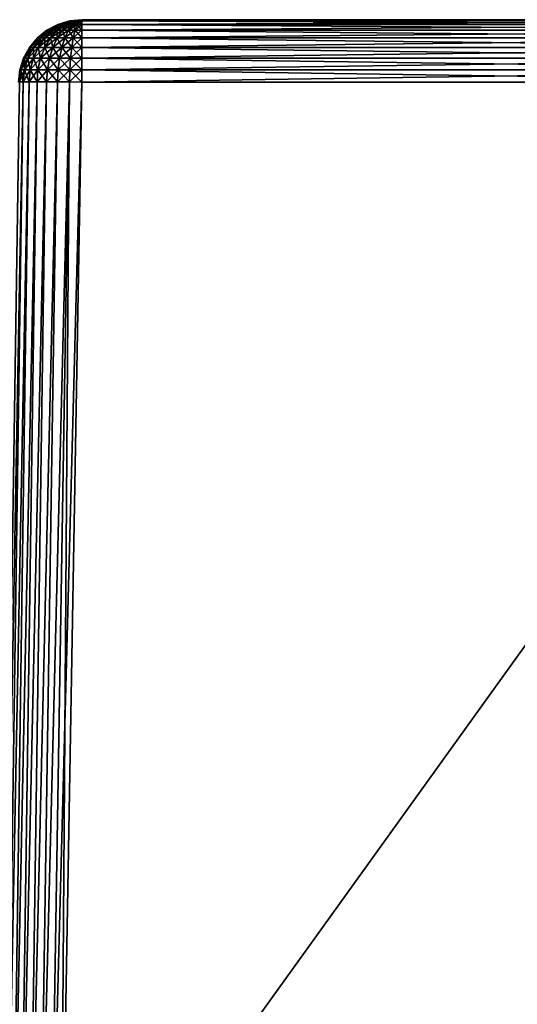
# Model space of a CAD drawing. Header units: metres. Extents: x -59 to 28, y 0 to 1560.
# Tile 52 of 117: x 19.68 to 23.59, y 77.56 to 85.3. Entities that reach past the tile are written whole.
import ezdxf

# ---------------------------------------------------------------- set-up
doc = ezdxf.new("R2010")
doc.units = ezdxf.units.M

msp = doc.modelspace()

# ---------------------------------------------------------------- linework, layer by layer
at = {"layer": 'ELYT3PV156'}
for points in [[(19.890841, 85.217545, 645.665894), (19.890841, 85.217545, 854.334106), (19.976576, 85.262772, 645.665894)], [(19.890841, 85.217545, 854.334106), (19.976576, 85.262772, 854.334106), (19.976576, 85.262772, 645.665894)], [(19.976576, 85.262772, 854.334106), (19.890841, 85.217545, 854.334106), (19.896126, 85.217545, 854.387756)], [(19.896126, 85.217545, 645.612244), (19.890841, 85.217545, 645.665894), (19.980213, 85.262772, 645.628967)], [(19.890841, 85.217545, 645.665894), (19.976576, 85.262772, 645.665894), (19.980213, 85.262772, 645.628967)], [(19.980213, 85.262772, 854.371033), (19.976576, 85.262772, 854.334106), (19.896126, 85.217545, 854.387756)], [(19.980213, 85.262772, 854.371033), (19.896126, 85.217545, 854.387756), (19.911779, 85.217545, 854.439331)], [(19.911779, 85.217545, 645.560669), (19.896126, 85.217545, 645.612244), (19.990986, 85.262772, 645.593445)], [(19.896126, 85.217545, 645.612244), (19.980213, 85.262772, 645.628967), (19.990986, 85.262772, 645.593445)], [(19.990986, 85.262772, 854.406555), (19.980213, 85.262772, 854.371033), (19.911779, 85.217545, 854.439331)], [(19.990986, 85.262772, 854.406555), (19.911779, 85.217545, 854.439331), (19.937197, 85.217545, 854.486938)], [(19.937197, 85.217545, 645.513062), (19.911779, 85.217545, 645.560669), (20.008482, 85.262772, 645.56073)], [(19.911779, 85.217545, 645.560669), (19.990986, 85.262772, 645.593445), (20.008482, 85.262772, 645.56073)], [(20.008482, 85.262772, 854.43927), (19.990986, 85.262772, 854.406555), (19.937197, 85.217545, 854.486938)], [(20.008482, 85.262772, 854.43927), (19.937197, 85.217545, 854.486938), (19.971403, 85.217545, 854.528625)], [(19.971403, 85.217545, 645.471375), (19.937197, 85.217545, 645.513062), (20.032026, 85.262772, 645.532043)], [(19.937197, 85.217545, 645.513062), (20.008482, 85.262772, 645.56073), (20.032026, 85.262772, 645.532043)], [(20.032026, 85.262772, 854.467957), (20.008482, 85.262772, 854.43927), (19.971403, 85.217545, 854.528625)], [(20.032026, 85.262772, 854.467957), (19.971403, 85.217545, 854.528625), (20.013084, 85.217545, 854.562805)], [(20.013084, 85.217545, 645.437195), (19.971403, 85.217545, 645.471375), (20.060717, 85.262772, 645.508484)], [(19.971403, 85.217545, 645.471375), (20.032026, 85.262772, 645.532043), (20.060717, 85.262772, 645.508484)], [(19.976576, 85.262772, 645.665894), (19.976576, 85.262772, 854.334106), (20.069424, 85.290604, 645.665894)], [(19.976576, 85.262772, 854.334106), (20.069424, 85.290604, 854.334106), (20.069424, 85.290604, 645.665894)], [(20.069424, 85.290604, 854.334106), (19.976576, 85.262772, 854.334106), (19.980213, 85.262772, 854.371033)], [(19.980213, 85.262772, 645.628967), (19.976576, 85.262772, 645.665894), (20.071278, 85.290604, 645.647095)], [(19.976576, 85.262772, 645.665894), (20.069424, 85.290604, 645.665894), (20.071278, 85.290604, 645.647095)], [(20.071278, 85.290604, 854.352905), (20.069424, 85.290604, 854.334106), (19.980213, 85.262772, 854.371033)], [(20.071278, 85.290604, 854.352905), (19.980213, 85.262772, 854.371033), (19.990986, 85.262772, 854.406555)], [(19.990986, 85.262772, 645.593445), (19.980213, 85.262772, 645.628967), (20.076769, 85.290604, 645.628967)], [(19.980213, 85.262772, 645.628967), (20.071278, 85.290604, 645.647095), (20.076769, 85.290604, 645.628967)], [(20.076769, 85.290604, 854.371033), (20.071278, 85.290604, 854.352905), (19.990986, 85.262772, 854.406555)], [(20.076769, 85.290604, 854.371033), (19.990986, 85.262772, 854.406555), (20.008482, 85.262772, 854.43927)], [(20.008482, 85.262772, 645.56073), (19.990986, 85.262772, 645.593445), (20.085684, 85.290604, 645.612305)], [(19.990986, 85.262772, 645.593445), (20.076769, 85.290604, 645.628967), (20.085684, 85.290604, 645.612305)], [(20.085684, 85.290604, 854.387695), (20.076769, 85.290604, 854.371033), (20.008482, 85.262772, 854.43927)], [(20.085684, 85.290604, 854.387695), (20.008482, 85.262772, 854.43927), (20.032026, 85.262772, 854.467957)], [(20.032026, 85.262772, 645.532043), (20.008482, 85.262772, 645.56073), (20.097681, 85.290604, 645.597656)], [(20.008482, 85.262772, 645.56073), (20.085684, 85.290604, 645.612305), (20.097681, 85.290604, 645.597656)], [(20.060717, 85.262772, 854.491516), (20.032026, 85.262772, 854.467957), (20.013084, 85.217545, 854.562805)], [(20.060717, 85.262772, 854.491516), (20.013084, 85.217545, 854.562805), (20.060638, 85.217545, 854.588196)], [(20.060638, 85.217545, 645.411804), (20.013084, 85.217545, 645.437195), (20.093449, 85.262772, 645.490967)], [(20.013084, 85.217545, 645.437195), (20.060717, 85.262772, 645.508484), (20.093449, 85.262772, 645.490967)], [(20.097681, 85.290604, 854.402344), (20.085684, 85.290604, 854.387695), (20.032026, 85.262772, 854.467957)], [(20.097681, 85.290604, 854.402344), (20.032026, 85.262772, 854.467957), (20.060717, 85.262772, 854.491516)], [(20.060717, 85.262772, 645.508484), (20.032026, 85.262772, 645.532043), (20.112301, 85.290604, 645.585693)], [(20.032026, 85.262772, 645.532043), (20.097681, 85.290604, 645.597656), (20.112301, 85.290604, 645.585693)], [(20.093449, 85.262772, 854.509033), (20.060717, 85.262772, 854.491516), (20.060638, 85.217545, 854.588196)], [(20.093449, 85.262772, 854.509033), (20.060638, 85.217545, 854.588196), (20.112238, 85.217545, 854.603882)], [(20.112238, 85.217545, 645.396118), (20.060638, 85.217545, 645.411804), (20.128963, 85.262772, 645.480225)], [(20.060638, 85.217545, 645.411804), (20.093449, 85.262772, 645.490967), (20.128963, 85.262772, 645.480225)], [(20.112301, 85.290604, 854.414307), (20.097681, 85.290604, 854.402344), (20.060717, 85.262772, 854.491516)], [(20.112301, 85.290604, 854.414307), (20.060717, 85.262772, 854.491516), (20.093449, 85.262772, 854.509033)], [(20.093449, 85.262772, 645.490967), (20.060717, 85.262772, 645.508484), (20.128981, 85.290604, 645.576782)], [(20.060717, 85.262772, 645.508484), (20.112301, 85.290604, 645.585693), (20.128981, 85.290604, 645.576782)], [(20.069424, 85.290604, 645.665894), (20.069424, 85.290604, 854.334106), (20.165899, 85.300003, 645.665894)], [(20.069424, 85.290604, 854.334106), (20.165899, 85.300003, 854.334106), (20.165899, 85.300003, 645.665894)], [(20.071278, 85.290604, 854.352905), (20.165899, 85.300003, 854.334106), (20.069424, 85.290604, 854.334106)], [(20.165899, 85.300003, 645.665894), (20.071278, 85.290604, 645.647095), (20.069424, 85.290604, 645.665894)], [(20.076769, 85.290604, 854.371033), (20.165899, 85.300003, 854.334106), (20.071278, 85.290604, 854.352905)], [(20.071278, 85.290604, 645.647095), (20.165899, 85.300003, 645.665894), (20.076769, 85.290604, 645.628967)], [(20.085684, 85.290604, 854.387695), (20.165899, 85.300003, 854.334106), (20.076769, 85.290604, 854.371033)], [(20.076769, 85.290604, 645.628967), (20.165899, 85.300003, 645.665894), (20.085684, 85.290604, 645.612305)], [(20.097681, 85.290604, 854.402344), (20.165899, 85.300003, 854.334106), (20.085684, 85.290604, 854.387695)], [(20.085684, 85.290604, 645.612305), (20.165899, 85.300003, 645.665894), (20.097681, 85.290604, 645.597656)], [(20.128981, 85.290604, 854.423218), (20.112301, 85.290604, 854.414307), (20.093449, 85.262772, 854.509033)], [(20.128981, 85.290604, 854.423218), (20.093449, 85.262772, 854.509033), (20.128963, 85.262772, 854.519775)], [(20.128963, 85.262772, 645.480225), (20.093449, 85.262772, 645.490967), (20.147078, 85.290604, 645.571289)], [(20.093449, 85.262772, 645.490967), (20.128981, 85.290604, 645.576782), (20.147078, 85.290604, 645.571289)], [(20.128963, 85.262772, 854.519775), (20.093449, 85.262772, 854.509033), (20.112238, 85.217545, 854.603882)], [(20.112301, 85.290604, 854.414307), (20.165899, 85.300003, 854.334106), (20.097681, 85.290604, 854.402344)], [(20.097681, 85.290604, 645.597656), (20.165899, 85.300003, 645.665894), (20.112301, 85.290604, 645.585693)], [(20.128963, 85.262772, 854.519775), (20.112238, 85.217545, 854.603882), (20.165899, 85.217545, 854.609131)], [(20.165899, 85.217545, 645.390869), (20.112238, 85.217545, 645.396118), (20.165899, 85.262772, 645.476563)], [(20.112238, 85.217545, 645.396118), (20.128963, 85.262772, 645.480225), (20.165899, 85.262772, 645.476563)], [(20.128981, 85.290604, 854.423218), (20.165899, 85.300003, 854.334106), (20.112301, 85.290604, 854.414307)], [(20.112301, 85.290604, 645.585693), (20.165899, 85.300003, 645.665894), (20.128981, 85.290604, 645.576782)], [(20.147078, 85.290604, 854.428711), (20.128963, 85.262772, 854.519775), (20.165899, 85.262772, 854.523438)], [(20.147078, 85.290604, 854.428711), (20.128981, 85.290604, 854.423218), (20.128963, 85.262772, 854.519775)], [(20.165899, 85.262772, 645.476563), (20.128963, 85.262772, 645.480225), (20.165899, 85.290604, 645.569397)], [(20.128963, 85.262772, 645.480225), (20.147078, 85.290604, 645.571289), (20.165899, 85.290604, 645.569397)], [(20.165899, 85.262772, 854.523438), (20.128963, 85.262772, 854.519775), (20.165899, 85.217545, 854.609131)], [(20.147078, 85.290604, 854.428711), (20.165899, 85.300003, 854.334106), (20.128981, 85.290604, 854.423218)], [(20.128981, 85.290604, 645.576782), (20.165899, 85.300003, 645.665894), (20.147078, 85.290604, 645.571289)], [(20.165899, 85.300003, 854.334106), (20.147078, 85.290604, 854.428711), (20.165899, 85.290604, 854.430603)], [(20.147078, 85.290604, 645.571289), (20.165899, 85.300003, 645.665894), (20.165899, 85.290604, 645.569397)], [(20.165899, 85.290604, 854.430603), (20.147078, 85.290604, 854.428711), (20.165899, 85.262772, 854.523438)], [(20.165899, 85.300003, 645.665894), (20.165899, 85.300003, 854.334106), (26.834101, 85.300003, 645.665894)], [(20.165899, 85.300003, 854.334106), (26.834101, 85.300003, 854.334106), (26.834101, 85.300003, 645.665894)], [(26.834101, 85.300003, 854.334106), (20.165899, 85.300003, 854.334106), (26.834101, 85.290604, 854.430603)], [(20.165899, 85.300003, 854.334106), (20.165899, 85.290604, 854.430603), (26.834101, 85.290604, 854.430603)], [(20.165899, 85.300003, 645.665894), (26.834101, 85.300003, 645.665894), (20.165899, 85.290604, 645.569397)], [(26.834101, 85.300003, 645.665894), (26.834101, 85.290604, 645.569397), (20.165899, 85.290604, 645.569397)], [(26.834101, 85.290604, 854.430603), (20.165899, 85.290604, 854.430603), (26.834101, 85.262772, 854.523438)], [(20.165899, 85.290604, 854.430603), (20.165899, 85.262772, 854.523438), (26.834101, 85.262772, 854.523438)], [(20.165899, 85.290604, 645.569397), (26.834101, 85.290604, 645.569397), (20.165899, 85.262772, 645.476563)], [(26.834101, 85.290604, 645.569397), (26.834101, 85.262772, 645.476563), (20.165899, 85.262772, 645.476563)], [(26.834101, 85.262772, 854.523438), (20.165899, 85.262772, 854.523438), (26.834101, 85.217545, 854.609131)], [(20.165899, 85.262772, 854.523438), (20.165899, 85.217545, 854.609131), (26.834101, 85.217545, 854.609131)], [(20.165899, 85.262772, 645.476563), (26.834101, 85.262772, 645.476563), (20.165899, 85.217545, 645.390869)], [(26.834101, 85.262772, 645.476563), (26.834101, 85.217545, 645.390869), (20.165899, 85.217545, 645.390869)], [(19.75322, 85.082306, 645.665894), (19.75322, 85.082306, 854.334106), (19.815445, 85.156624, 645.665894)], [(19.75322, 85.082306, 854.334106), (19.815445, 85.156624, 854.334106), (19.815445, 85.156624, 645.665894)], [(19.815445, 85.156624, 854.334106), (19.75322, 85.082306, 854.334106), (19.761148, 85.082306, 854.414612)], [(19.761148, 85.082306, 645.585388), (19.75322, 85.082306, 645.665894), (19.822178, 85.156624, 645.597534)], [(19.75322, 85.082306, 645.665894), (19.815445, 85.156624, 645.665894), (19.822178, 85.156624, 645.597534)], [(19.822178, 85.156624, 854.402466), (19.815445, 85.156624, 854.334106), (19.761148, 85.082306, 854.414612)], [(19.822178, 85.156624, 854.402466), (19.761148, 85.082306, 854.414612), (19.784634, 85.082306, 854.492004)], [(19.784634, 85.082306, 645.507996), (19.761148, 85.082306, 645.585388), (19.842121, 85.156624, 645.531799)], [(19.761148, 85.082306, 645.585388), (19.822178, 85.156624, 645.597534), (19.842121, 85.156624, 645.531799)], [(19.842121, 85.156624, 854.468201), (19.822178, 85.156624, 854.402466), (19.784634, 85.082306, 854.492004)], [(19.842121, 85.156624, 854.468201), (19.784634, 85.082306, 854.492004), (19.822769, 85.082306, 854.563354)], [(19.822769, 85.082306, 645.436646), (19.784634, 85.082306, 645.507996), (19.874506, 85.156624, 645.471191)], [(19.784634, 85.082306, 645.507996), (19.842121, 85.156624, 645.531799), (19.874506, 85.156624, 645.471191)], [(19.815445, 85.156624, 645.665894), (19.815445, 85.156624, 854.334106), (19.890841, 85.217545, 645.665894)], [(19.815445, 85.156624, 854.334106), (19.890841, 85.217545, 854.334106), (19.890841, 85.217545, 645.665894)], [(19.890841, 85.217545, 854.334106), (19.815445, 85.156624, 854.334106), (19.822178, 85.156624, 854.402466)], [(19.822178, 85.156624, 645.597534), (19.815445, 85.156624, 645.665894), (19.896126, 85.217545, 645.612244)], [(19.815445, 85.156624, 645.665894), (19.890841, 85.217545, 645.665894), (19.896126, 85.217545, 645.612244)], [(19.896126, 85.217545, 854.387756), (19.890841, 85.217545, 854.334106), (19.822178, 85.156624, 854.402466)], [(19.896126, 85.217545, 854.387756), (19.822178, 85.156624, 854.402466), (19.842121, 85.156624, 854.468201)], [(19.842121, 85.156624, 645.531799), (19.822178, 85.156624, 645.597534), (19.911779, 85.217545, 645.560669)], [(19.822178, 85.156624, 645.597534), (19.896126, 85.217545, 645.612244), (19.911779, 85.217545, 645.560669)], [(19.874506, 85.156624, 854.528809), (19.842121, 85.156624, 854.468201), (19.822769, 85.082306, 854.563354)], [(19.874506, 85.156624, 854.528809), (19.822769, 85.082306, 854.563354), (19.87409, 85.082306, 854.625916)], [(19.87409, 85.082306, 645.374084), (19.822769, 85.082306, 645.436646), (19.918091, 85.156624, 645.418091)], [(19.822769, 85.082306, 645.436646), (19.874506, 85.156624, 645.471191), (19.918091, 85.156624, 645.418091)], [(19.911779, 85.217545, 854.439331), (19.896126, 85.217545, 854.387756), (19.842121, 85.156624, 854.468201)], [(19.911779, 85.217545, 854.439331), (19.842121, 85.156624, 854.468201), (19.874506, 85.156624, 854.528809)], [(19.874506, 85.156624, 645.471191), (19.842121, 85.156624, 645.531799), (19.937197, 85.217545, 645.513062)], [(19.842121, 85.156624, 645.531799), (19.911779, 85.217545, 645.560669), (19.937197, 85.217545, 645.513062)], [(19.918091, 85.156624, 854.581909), (19.874506, 85.156624, 854.528809), (19.87409, 85.082306, 854.625916)], [(19.918091, 85.156624, 854.581909), (19.87409, 85.082306, 854.625916), (19.936626, 85.082306, 854.677246)], [(19.936626, 85.082306, 645.322754), (19.87409, 85.082306, 645.374084), (19.971197, 85.156624, 645.374512)], [(19.87409, 85.082306, 645.374084), (19.918091, 85.156624, 645.418091), (19.971197, 85.156624, 645.374512)], [(19.937197, 85.217545, 854.486938), (19.911779, 85.217545, 854.439331), (19.874506, 85.156624, 854.528809)], [(19.937197, 85.217545, 854.486938), (19.874506, 85.156624, 854.528809), (19.918091, 85.156624, 854.581909)], [(19.918091, 85.156624, 645.418091), (19.874506, 85.156624, 645.471191), (19.971403, 85.217545, 645.471375)], [(19.874506, 85.156624, 645.471191), (19.937197, 85.217545, 645.513062), (19.971403, 85.217545, 645.471375)], [(19.971403, 85.217545, 854.528625), (19.937197, 85.217545, 854.486938), (19.918091, 85.156624, 854.581909)], [(19.971403, 85.217545, 854.528625), (19.918091, 85.156624, 854.581909), (19.971197, 85.156624, 854.625488)], [(19.971197, 85.156624, 645.374512), (19.918091, 85.156624, 645.418091), (20.013084, 85.217545, 645.437195)], [(19.918091, 85.156624, 645.418091), (19.971403, 85.217545, 645.471375), (20.013084, 85.217545, 645.437195)], [(19.971197, 85.156624, 854.625488), (19.918091, 85.156624, 854.581909), (19.936626, 85.082306, 854.677246)], [(19.971197, 85.156624, 854.625488), (19.936626, 85.082306, 854.677246), (20.007973, 85.082306, 854.715393)], [(20.007973, 85.082306, 645.284607), (19.936626, 85.082306, 645.322754), (20.031786, 85.156624, 645.342102)], [(19.936626, 85.082306, 645.322754), (19.971197, 85.156624, 645.374512), (20.031786, 85.156624, 645.342102)], [(20.013084, 85.217545, 854.562805), (19.971403, 85.217545, 854.528625), (19.971197, 85.156624, 854.625488)], [(20.013084, 85.217545, 854.562805), (19.971197, 85.156624, 854.625488), (20.031786, 85.156624, 854.657898)], [(20.031786, 85.156624, 645.342102), (19.971197, 85.156624, 645.374512), (20.060638, 85.217545, 645.411804)], [(19.971197, 85.156624, 645.374512), (20.013084, 85.217545, 645.437195), (20.060638, 85.217545, 645.411804)], [(20.031786, 85.156624, 854.657898), (19.971197, 85.156624, 854.625488), (20.007973, 85.082306, 854.715393)], [(20.031786, 85.156624, 854.657898), (20.007973, 85.082306, 854.715393), (20.08539, 85.082306, 854.738831)], [(20.08539, 85.082306, 645.261169), (20.007973, 85.082306, 645.284607), (20.097528, 85.156624, 645.322205)], [(20.007973, 85.082306, 645.284607), (20.031786, 85.156624, 645.342102), (20.097528, 85.156624, 645.322205)], [(20.060638, 85.217545, 854.588196), (20.013084, 85.217545, 854.562805), (20.031786, 85.156624, 854.657898)], [(20.060638, 85.217545, 854.588196), (20.031786, 85.156624, 854.657898), (20.097528, 85.156624, 854.677795)], [(20.097528, 85.156624, 645.322205), (20.031786, 85.156624, 645.342102), (20.112238, 85.217545, 645.396118)], [(20.031786, 85.156624, 645.342102), (20.060638, 85.217545, 645.411804), (20.112238, 85.217545, 645.396118)], [(20.097528, 85.156624, 854.677795), (20.031786, 85.156624, 854.657898), (20.08539, 85.082306, 854.738831)], [(20.112238, 85.217545, 854.603882), (20.060638, 85.217545, 854.588196), (20.097528, 85.156624, 854.677795)], [(20.097528, 85.156624, 854.677795), (20.08539, 85.082306, 854.738831), (20.165899, 85.082306, 854.746765)], [(20.165899, 85.082306, 645.253235), (20.08539, 85.082306, 645.261169), (20.165899, 85.156624, 645.31543)], [(20.08539, 85.082306, 645.261169), (20.097528, 85.156624, 645.322205), (20.165899, 85.156624, 645.31543)], [(20.112238, 85.217545, 854.603882), (20.097528, 85.156624, 854.677795), (20.165899, 85.156624, 854.68457)], [(20.165899, 85.156624, 645.31543), (20.097528, 85.156624, 645.322205), (20.165899, 85.217545, 645.390869)], [(20.097528, 85.156624, 645.322205), (20.112238, 85.217545, 645.396118), (20.165899, 85.217545, 645.390869)], [(20.165899, 85.156624, 854.68457), (20.097528, 85.156624, 854.677795), (20.165899, 85.082306, 854.746765)], [(20.165899, 85.217545, 854.609131), (20.112238, 85.217545, 854.603882), (20.165899, 85.156624, 854.68457)], [(26.834101, 85.217545, 854.609131), (20.165899, 85.217545, 854.609131), (26.834101, 85.156624, 854.68457)], [(20.165899, 85.217545, 854.609131), (20.165899, 85.156624, 854.68457), (26.834101, 85.156624, 854.68457)], [(20.165899, 85.217545, 645.390869), (26.834101, 85.217545, 645.390869), (20.165899, 85.156624, 645.31543)], [(26.834101, 85.217545, 645.390869), (26.834101, 85.156624, 645.31543), (20.165899, 85.156624, 645.31543)], [(26.834101, 85.156624, 854.68457), (20.165899, 85.156624, 854.68457), (26.834101, 85.082306, 854.746765)], [(20.165899, 85.156624, 854.68457), (20.165899, 85.082306, 854.746765), (26.834101, 85.082306, 854.746765)], [(20.165899, 85.156624, 645.31543), (26.834101, 85.156624, 645.31543), (20.165899, 85.082306, 645.253235)], [(26.834101, 85.156624, 645.31543), (26.834101, 85.082306, 645.253235), (20.165899, 85.082306, 645.253235)], [(19.706503, 84.997375, 645.665894), (19.706503, 84.997375, 854.334106), (19.75322, 85.082306, 645.665894)], [(19.706503, 84.997375, 854.334106), (19.75322, 85.082306, 854.334106), (19.75322, 85.082306, 645.665894)], [(19.75322, 85.082306, 854.334106), (19.706503, 84.997375, 854.334106), (19.71533, 84.997375, 854.423706)], [(19.71533, 84.997375, 645.576294), (19.706503, 84.997375, 645.665894), (19.761148, 85.082306, 645.585388)], [(19.706503, 84.997375, 645.665894), (19.75322, 85.082306, 645.665894), (19.761148, 85.082306, 645.585388)], [(19.761148, 85.082306, 854.414612), (19.75322, 85.082306, 854.334106), (19.71533, 84.997375, 854.423706)], [(19.761148, 85.082306, 854.414612), (19.71533, 84.997375, 854.423706), (19.741472, 84.997375, 854.509888)], [(19.741472, 84.997375, 645.490112), (19.71533, 84.997375, 645.576294), (19.784634, 85.082306, 645.507996)], [(19.71533, 84.997375, 645.576294), (19.761148, 85.082306, 645.585388), (19.784634, 85.082306, 645.507996)], [(19.784634, 85.082306, 854.492004), (19.761148, 85.082306, 854.414612), (19.741472, 84.997375, 854.509888)], [(19.784634, 85.082306, 854.492004), (19.741472, 84.997375, 854.509888), (19.783926, 84.997375, 854.589355)], [(19.783926, 84.997375, 645.410645), (19.741472, 84.997375, 645.490112), (19.822769, 85.082306, 645.436646)], [(19.741472, 84.997375, 645.490112), (19.784634, 85.082306, 645.507996), (19.822769, 85.082306, 645.436646)], [(19.822769, 85.082306, 854.563354), (19.784634, 85.082306, 854.492004), (19.783926, 84.997375, 854.589355)], [(19.822769, 85.082306, 854.563354), (19.783926, 84.997375, 854.589355), (19.841057, 84.997375, 854.658936)], [(19.841057, 84.997375, 645.341064), (19.783926, 84.997375, 645.410645), (19.87409, 85.082306, 645.374084)], [(19.783926, 84.997375, 645.410645), (19.822769, 85.082306, 645.436646), (19.87409, 85.082306, 645.374084)], [(19.87409, 85.082306, 854.625916), (19.822769, 85.082306, 854.563354), (19.841057, 84.997375, 854.658936)], [(19.87409, 85.082306, 854.625916), (19.841057, 84.997375, 854.658936), (19.910673, 84.997375, 854.716064)], [(19.910673, 84.997375, 645.283936), (19.841057, 84.997375, 645.341064), (19.936626, 85.082306, 645.322754)], [(19.841057, 84.997375, 645.341064), (19.87409, 85.082306, 645.374084), (19.936626, 85.082306, 645.322754)], [(19.936626, 85.082306, 854.677246), (19.87409, 85.082306, 854.625916), (19.910673, 84.997375, 854.716064)], [(19.936626, 85.082306, 854.677246), (19.910673, 84.997375, 854.716064), (19.990097, 84.997375, 854.758545)], [(19.990097, 84.997375, 645.241455), (19.910673, 84.997375, 645.283936), (20.007973, 85.082306, 645.284607)], [(19.910673, 84.997375, 645.283936), (19.936626, 85.082306, 645.322754), (20.007973, 85.082306, 645.284607)], [(20.007973, 85.082306, 854.715393), (19.936626, 85.082306, 854.677246), (19.990097, 84.997375, 854.758545)], [(20.007973, 85.082306, 854.715393), (19.990097, 84.997375, 854.758545), (20.076275, 84.997375, 854.784668)], [(20.076275, 84.997375, 645.215332), (19.990097, 84.997375, 645.241455), (20.08539, 85.082306, 645.261169)], [(19.990097, 84.997375, 645.241455), (20.007973, 85.082306, 645.284607), (20.08539, 85.082306, 645.261169)], [(20.08539, 85.082306, 854.738831), (20.007973, 85.082306, 854.715393), (20.076275, 84.997375, 854.784668)], [(20.08539, 85.082306, 854.738831), (20.076275, 84.997375, 854.784668), (20.165899, 84.997375, 854.793518)], [(20.165899, 84.997375, 645.206482), (20.076275, 84.997375, 645.215332), (20.165899, 85.082306, 645.253235)], [(20.076275, 84.997375, 645.215332), (20.08539, 85.082306, 645.261169), (20.165899, 85.082306, 645.253235)], [(20.165899, 85.082306, 854.746765), (20.08539, 85.082306, 854.738831), (20.165899, 84.997375, 854.793518)], [(26.834101, 85.082306, 854.746765), (20.165899, 85.082306, 854.746765), (26.834101, 84.997375, 854.793518)], [(20.165899, 85.082306, 854.746765), (20.165899, 84.997375, 854.793518), (26.834101, 84.997375, 854.793518)], [(20.165899, 85.082306, 645.253235), (26.834101, 85.082306, 645.253235), (20.165899, 84.997375, 645.206482)], [(26.834101, 85.082306, 645.253235), (26.834101, 84.997375, 645.206482), (20.165899, 84.997375, 645.206482)], [(19.677053, 84.905022, 645.665894), (19.677053, 84.905022, 854.334106), (19.706503, 84.997375, 645.665894)], [(19.677053, 84.905022, 854.334106), (19.706503, 84.997375, 854.334106), (19.706503, 84.997375, 645.665894)], [(19.706503, 84.997375, 854.334106), (19.677053, 84.905022, 854.334106), (19.686447, 84.905022, 854.429443)], [(19.686447, 84.905022, 645.570557), (19.677053, 84.905022, 645.665894), (19.71533, 84.997375, 645.576294)], [(19.677053, 84.905022, 645.665894), (19.706503, 84.997375, 645.665894), (19.71533, 84.997375, 645.576294)], [(19.71533, 84.997375, 854.423706), (19.706503, 84.997375, 854.334106), (19.686447, 84.905022, 854.429443)], [(19.71533, 84.997375, 854.423706), (19.686447, 84.905022, 854.429443), (19.714264, 84.905022, 854.521179)], [(19.714264, 84.905022, 645.478821), (19.686447, 84.905022, 645.570557), (19.741472, 84.997375, 645.490112)], [(19.686447, 84.905022, 645.570557), (19.71533, 84.997375, 645.576294), (19.741472, 84.997375, 645.490112)], [(19.741472, 84.997375, 854.509888), (19.71533, 84.997375, 854.423706), (19.714264, 84.905022, 854.521179)], [(19.741472, 84.997375, 854.509888), (19.714264, 84.905022, 854.521179), (19.759439, 84.905022, 854.605713)], [(19.759439, 84.905022, 645.394287), (19.714264, 84.905022, 645.478821), (19.783926, 84.997375, 645.410645)], [(19.714264, 84.905022, 645.478821), (19.741472, 84.997375, 645.490112), (19.783926, 84.997375, 645.410645)], [(19.783926, 84.997375, 854.589355), (19.741472, 84.997375, 854.509888), (19.759439, 84.905022, 854.605713)], [(19.783926, 84.997375, 854.589355), (19.759439, 84.905022, 854.605713), (19.820232, 84.905022, 854.679749)], [(19.820232, 84.905022, 645.320251), (19.759439, 84.905022, 645.394287), (19.841057, 84.997375, 645.341064)], [(19.759439, 84.905022, 645.394287), (19.783926, 84.997375, 645.410645), (19.841057, 84.997375, 645.341064)], [(19.841057, 84.997375, 854.658936), (19.783926, 84.997375, 854.589355), (19.820232, 84.905022, 854.679749)], [(19.841057, 84.997375, 854.658936), (19.820232, 84.905022, 854.679749), (19.894312, 84.905022, 854.74054)], [(19.894312, 84.905022, 645.25946), (19.820232, 84.905022, 645.320251), (19.910673, 84.997375, 645.283936)], [(19.820232, 84.905022, 645.320251), (19.841057, 84.997375, 645.341064), (19.910673, 84.997375, 645.283936)], [(19.910673, 84.997375, 854.716064), (19.841057, 84.997375, 854.658936), (19.894312, 84.905022, 854.74054)], [(19.910673, 84.997375, 854.716064), (19.894312, 84.905022, 854.74054), (19.978827, 84.905022, 854.785706)], [(19.978827, 84.905022, 645.214294), (19.894312, 84.905022, 645.25946), (19.990097, 84.997375, 645.241455)], [(19.894312, 84.905022, 645.25946), (19.910673, 84.997375, 645.283936), (19.990097, 84.997375, 645.241455)], [(19.990097, 84.997375, 854.758545), (19.910673, 84.997375, 854.716064), (19.978827, 84.905022, 854.785706)], [(19.990097, 84.997375, 854.758545), (19.978827, 84.905022, 854.785706), (20.07053, 84.905022, 854.813538)], [(20.07053, 84.905022, 645.186462), (19.978827, 84.905022, 645.214294), (20.076275, 84.997375, 645.215332)], [(19.978827, 84.905022, 645.214294), (19.990097, 84.997375, 645.241455), (20.076275, 84.997375, 645.215332)], [(20.076275, 84.997375, 854.784668), (19.990097, 84.997375, 854.758545), (20.07053, 84.905022, 854.813538)], [(20.076275, 84.997375, 854.784668), (20.07053, 84.905022, 854.813538), (20.165899, 84.905022, 854.822937)], [(20.165899, 84.905022, 645.177063), (20.07053, 84.905022, 645.186462), (20.165899, 84.997375, 645.206482)], [(20.07053, 84.905022, 645.186462), (20.076275, 84.997375, 645.215332), (20.165899, 84.997375, 645.206482)], [(20.165899, 84.997375, 854.793518), (20.076275, 84.997375, 854.784668), (20.165899, 84.905022, 854.822937)], [(26.834101, 84.997375, 854.793518), (20.165899, 84.997375, 854.793518), (26.834101, 84.905022, 854.822937)], [(20.165899, 84.997375, 854.793518), (20.165899, 84.905022, 854.822937), (26.834101, 84.905022, 854.822937)], [(20.165899, 84.997375, 645.206482), (26.834101, 84.997375, 645.206482), (20.165899, 84.905022, 645.177063)], [(26.834101, 84.997375, 645.206482), (26.834101, 84.905022, 645.177063), (20.165899, 84.905022, 645.177063)], [(19.665976, 84.808723, 645.665894), (19.665976, 84.808723, 854.334106), (19.677053, 84.905022, 645.665894)], [(19.665976, 84.808723, 854.334106), (19.677053, 84.905022, 854.334106), (19.677053, 84.905022, 645.665894)], [(19.677053, 84.905022, 854.334106), (19.665976, 84.808723, 854.334106), (19.675608, 84.810257, 854.431641)], [(19.675608, 84.810257, 645.568359), (19.665976, 84.808723, 645.665894), (19.686447, 84.905022, 645.570557)], [(19.665976, 84.808723, 645.665894), (19.677053, 84.905022, 645.665894), (19.686447, 84.905022, 645.570557)], [(19.686447, 84.905022, 854.429443), (19.677053, 84.905022, 854.334106), (19.675608, 84.810257, 854.431641)], [(19.686447, 84.905022, 854.429443), (19.675608, 84.810257, 854.431641), (19.704073, 84.811401, 854.525391)], [(19.704073, 84.811401, 645.474609), (19.675608, 84.810257, 645.568359), (19.714264, 84.905022, 645.478821)], [(19.675608, 84.810257, 645.568359), (19.686447, 84.905022, 645.570557), (19.714264, 84.905022, 645.478821)], [(19.714264, 84.905022, 854.521179), (19.686447, 84.905022, 854.429443), (19.704073, 84.811401, 854.525391)], [(19.714264, 84.905022, 854.521179), (19.704073, 84.811401, 854.525391), (19.75028, 84.812103, 854.611816)], [(19.75028, 84.812103, 645.388184), (19.704073, 84.811401, 645.474609), (19.759439, 84.905022, 645.394287)], [(19.704073, 84.811401, 645.474609), (19.714264, 84.905022, 645.478821), (19.759439, 84.905022, 645.394287)], [(19.759439, 84.905022, 854.605713), (19.714264, 84.905022, 854.521179), (19.75028, 84.812103, 854.611816)], [(19.759439, 84.905022, 854.605713), (19.75028, 84.812103, 854.611816), (19.812454, 84.81234, 854.687561)], [(19.812454, 84.81234, 645.312439), (19.75028, 84.812103, 645.388184), (19.820232, 84.905022, 645.320251)], [(19.75028, 84.812103, 645.388184), (19.759439, 84.905022, 645.394287), (19.820232, 84.905022, 645.320251)], [(19.820232, 84.905022, 854.679749), (19.759439, 84.905022, 854.605713), (19.812454, 84.81234, 854.687561)], [(19.820232, 84.905022, 854.679749), (19.812454, 84.81234, 854.687561), (19.888205, 84.812103, 854.749695)], [(19.888205, 84.812103, 645.250305), (19.812454, 84.81234, 645.312439), (19.894312, 84.905022, 645.25946)], [(19.812454, 84.81234, 645.312439), (19.820232, 84.905022, 645.320251), (19.894312, 84.905022, 645.25946)], [(19.894312, 84.905022, 854.74054), (19.820232, 84.905022, 854.679749), (19.888205, 84.812103, 854.749695)], [(19.894312, 84.905022, 854.74054), (19.888205, 84.812103, 854.749695), (19.974623, 84.811401, 854.795898)], [(19.974623, 84.811401, 645.204102), (19.888205, 84.812103, 645.250305), (19.978827, 84.905022, 645.214294)], [(19.888205, 84.812103, 645.250305), (19.894312, 84.905022, 645.25946), (19.978827, 84.905022, 645.214294)], [(19.978827, 84.905022, 854.785706), (19.894312, 84.905022, 854.74054), (19.974623, 84.811401, 854.795898)], [(19.978827, 84.905022, 854.785706), (19.974623, 84.811401, 854.795898), (20.068388, 84.810257, 854.824402)], [(20.068388, 84.810257, 645.175598), (19.974623, 84.811401, 645.204102), (20.07053, 84.905022, 645.186462)], [(19.974623, 84.811401, 645.204102), (19.978827, 84.905022, 645.214294), (20.07053, 84.905022, 645.186462)], [(20.07053, 84.905022, 854.813538), (19.978827, 84.905022, 854.785706), (20.068388, 84.810257, 854.824402)], [(20.07053, 84.905022, 854.813538), (20.068388, 84.810257, 854.824402), (20.165899, 84.808723, 854.834045)], [(20.165899, 84.808723, 645.165955), (20.068388, 84.810257, 645.175598), (20.165899, 84.905022, 645.177063)], [(20.068388, 84.810257, 645.175598), (20.07053, 84.905022, 645.186462), (20.165899, 84.905022, 645.177063)], [(20.165899, 84.905022, 854.822937), (20.07053, 84.905022, 854.813538), (20.165899, 84.808723, 854.834045)], [(26.834101, 84.905022, 854.822937), (20.165899, 84.905022, 854.822937), (26.834101, 84.808723, 854.834045)], [(20.165899, 84.905022, 854.822937), (20.165899, 84.808723, 854.834045), (26.834101, 84.808723, 854.834045)], [(20.165899, 84.905022, 645.177063), (26.834101, 84.905022, 645.177063), (20.165899, 84.808723, 645.165955)], [(26.834101, 84.905022, 645.177063), (26.834101, 84.808723, 645.165955), (20.165899, 84.808723, 645.165955)], [(19.675608, 84.810257, 854.431641), (19.530197, 75.300003, 854.671204), (19.704073, 84.811401, 854.525391)], [(19.530197, 75.300003, 854.671204), (19.567036, 75.300003, 854.750183), (19.704073, 84.811401, 854.525391)], [(19.675608, 84.810257, 645.568359), (19.704073, 84.811401, 645.474609), (19.530197, 75.300003, 645.328796)], [(19.530197, 75.300003, 645.328796), (19.704073, 84.811401, 645.474609), (19.567036, 75.300003, 645.249817)], [(19.704073, 84.811401, 854.525391), (19.567036, 75.300003, 854.750183), (19.75028, 84.812103, 854.611816)], [(19.567036, 75.300003, 854.750183), (19.616983, 75.300003, 854.821472), (19.75028, 84.812103, 854.611816)], [(19.704073, 84.811401, 645.474609), (19.75028, 84.812103, 645.388184), (19.567036, 75.300003, 645.249817)], [(19.567036, 75.300003, 645.249817), (19.75028, 84.812103, 645.388184), (19.616983, 75.300003, 645.178528)], [(19.75028, 84.812103, 854.611816), (19.616983, 75.300003, 854.821472), (19.812454, 84.81234, 854.687561)], [(19.616983, 75.300003, 854.821472), (19.678532, 75.300003, 854.882996), (19.812454, 84.81234, 854.687561)], [(19.75028, 84.812103, 645.388184), (19.812454, 84.81234, 645.312439), (19.616983, 75.300003, 645.178528)], [(19.616983, 75.300003, 645.178528), (19.812454, 84.81234, 645.312439), (19.678532, 75.300003, 645.117004)], [(19.812454, 84.81234, 854.687561), (19.678532, 75.300003, 854.882996), (19.888205, 84.812103, 854.749695)], [(19.812454, 84.81234, 645.312439), (19.888205, 84.812103, 645.250305), (19.678532, 75.300003, 645.117004)], [(19.678532, 75.300003, 854.882996), (19.749842, 75.300003, 854.932983), (19.888205, 84.812103, 854.749695)], [(19.678532, 75.300003, 645.117004), (19.888205, 84.812103, 645.250305), (19.749842, 75.300003, 645.067017)], [(19.888205, 84.812103, 854.749695), (19.749842, 75.300003, 854.932983), (19.974623, 84.811401, 854.795898)], [(19.888205, 84.812103, 645.250305), (19.974623, 84.811401, 645.204102), (19.749842, 75.300003, 645.067017)], [(19.749842, 75.300003, 854.932983), (19.828789, 75.300003, 854.969788), (19.974623, 84.811401, 854.795898)], [(19.749842, 75.300003, 645.067017), (19.974623, 84.811401, 645.204102), (19.828789, 75.300003, 645.030212)], [(19.974623, 84.811401, 854.795898), (19.828789, 75.300003, 854.969788), (20.068388, 84.810257, 854.824402)], [(19.974623, 84.811401, 645.204102), (20.068388, 84.810257, 645.175598), (19.828789, 75.300003, 645.030212)], [(19.913006, 75.300003, 854.992371), (20.068388, 84.810257, 854.824402), (19.828789, 75.300003, 854.969788)], [(20.068388, 84.810257, 645.175598), (19.913006, 75.300003, 645.007629), (19.828789, 75.300003, 645.030212)], [(20.165899, 84.808723, 854.834045), (20.068388, 84.810257, 854.824402), (19.913006, 75.300003, 854.992371)], [(19.999924, 75.300003, 645), (19.913006, 75.300003, 645.007629), (20.068388, 84.810257, 645.175598)], [(19.999924, 75.300003, 855), (20.165899, 84.808723, 854.834045), (19.913006, 75.300003, 854.992371)], [(20.165899, 84.808723, 645.165955), (19.999924, 75.300003, 645), (20.068388, 84.810257, 645.175598)], [(27.000076, 75.300003, 855), (26.834101, 84.808723, 854.834045), (19.999924, 75.300003, 855)], [(26.834101, 84.808723, 854.834045), (20.165899, 84.808723, 854.834045), (19.999924, 75.300003, 855)], [(27.000076, 75.300003, 645), (19.999924, 75.300003, 645), (26.834101, 84.808723, 645.165955)], [(19.999924, 75.300003, 645), (20.165899, 84.808723, 645.165955), (26.834101, 84.808723, 645.165955)]]:
    msp.add_3dface(points, dxfattribs=at)

doc.saveas('drawing.dxf')
